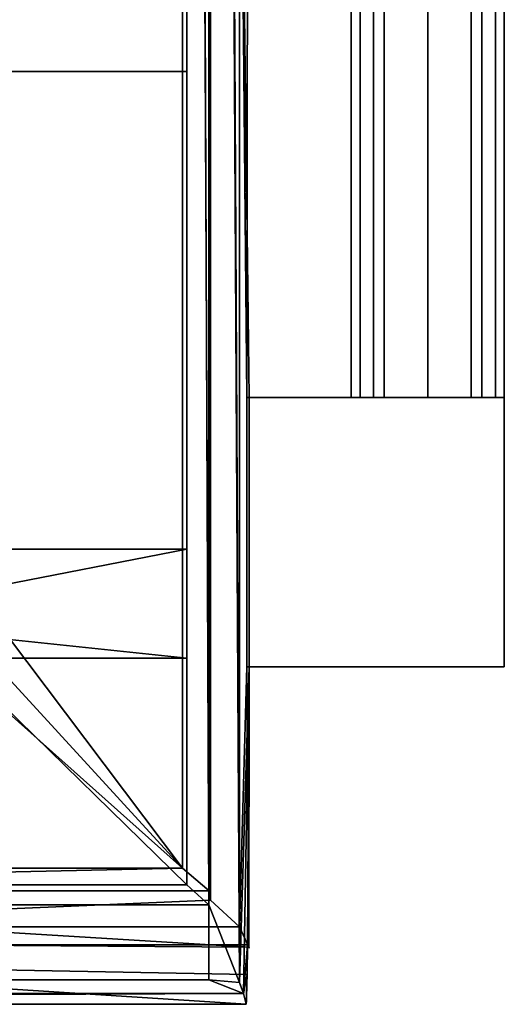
# Model space of a CAD drawing. Extents: x -271 to 271, y -255 to 247.
# Tile 14 of 21: x 185 to 271, y -255 to -79. Entities that reach past the tile are written whole.
import ezdxf

# ---------------------------------------------------------------- set-up
doc = ezdxf.new("R2010")
doc.units = 0
doc.header["$MEASUREMENT"] = 0
doc.layers.add('1', color=7, linetype='Continuous')

# ---------------------------------------------------------------- blocks, each defined once
blk = doc.blocks.new('UG_SURFACE_011')
at = {"layer": '1', "color": 253, "linetype": 'Continuous'}
for points in [[(221.344426, 240.628362, -99.738464), (224.10199, 240.875468, -98.299347), (224.10199, -251.294732, -98.299347)], [(224.10199, -251.294732, -98.299347), (218.58938, -237.39329, -101.176269), (218.58938, 240.373701, -101.176269), (221.344426, 240.628362, -99.738464)], [(224.10199, -251.294732, -98.299347), (218.58938, -250.800669, -101.176269), (218.58938, -237.39329, -101.176269)]]:
    blk.add_3dface(points, dxfattribs=at)
blk = doc.blocks.new('UG_SURFACE_013')
at = {"layer": '1', "color": 253, "linetype": 'Continuous'}
blk.add_3dface([(-218.58938, -250.800669, -101.176269), (-218.58938, -237.39329, -101.176269), (218.58938, -237.39329, -101.176269), (218.58938, -250.800669, -101.176269)], dxfattribs=at)
blk = doc.blocks.new('UG_SURFACE_028')
at = {"layer": '1', "color": 253, "linetype": 'Continuous'}
for points in [[(221.507773, 239.440739, 2.357716), (218.916968, 239.07508, 4.168534), (218.916968, -236.539021, 4.168534), (224.10199, -241.331294, 0.544513)], [(224.10199, -241.331294, 0.544513), (224.10199, 239.794388, 0.544513), (221.507773, 239.440739, 2.357716)]]:
    blk.add_3dface(points, dxfattribs=at)
blk = doc.blocks.new('UG_SURFACE_030')
at = {"layer": '1', "color": 253, "linetype": 'Continuous'}
blk.add_3dface([(-218.58938, -237.39329, -101.176269), (-214.674816, -233.820006, -123.000003), (214.674816, -233.820006, -123.000003), (218.58938, -237.39329, -101.176269)], dxfattribs=at)
blk = doc.blocks.new('UG_SURFACE_044')
at = {"layer": '1', "color": 253, "linetype": 'Continuous'}
for points in [[(108.351335, -244.802058, -34.012854), (166.94577, -244.565502, -68.743274), (166.22667, -241.331294, 0.544513)], [(166.22667, -241.331294, 0.544513), (108.351335, -241.331294, 0.544513), (108.351335, -244.802058, -34.012854)], [(225.74091, -244.979113, -38.459349), (224.10199, -241.331294, 0.544513), (166.22667, -241.331294, 0.544513)], [(166.22667, -241.331294, 0.544513), (166.94577, -244.565502, -68.743274), (225.74091, -244.979113, -38.459349)], [(108.351335, -244.802058, -34.012854), (108.351335, -244.565502, -68.743274), (166.94577, -244.565502, -68.743274)], [(166.94577, -244.565502, -68.743274), (225.540206, -244.565502, -68.743274), (225.74091, -244.979113, -38.459349)]]:
    blk.add_3dface(points, dxfattribs=at)
blk = doc.blocks.new('UG_SURFACE_058')
at = {"layer": '1', "color": 253, "linetype": 'Continuous'}
for points in [[(28.284272, 28.28427, 30.999999), (39.999999, 0, 30.999999), (213.937938, -230.826914, 30.999999), (213.937938, 232.157499, 30.999999)], [(213.937938, -230.826914, 30.999999), (39.999999, 0, 30.999999), (28.284272, -28.28427, 30.999999)], [(-213.937938, -230.826914, 30.999999), (213.937938, -230.826914, 30.999999), (0, -39.999999, 30.999999), (-28.28427, -28.28427, 30.999999)], [(28.284272, -28.28427, 30.999999), (0, -39.999999, 30.999999), (213.937938, -230.826914, 30.999999)]]:
    blk.add_3dface(points, dxfattribs=at)
blk = doc.blocks.new('UG_SURFACE_059')
at = {"layer": '1', "color": 253, "linetype": 'Continuous'}
for points in [[(225.433573, -249.864921, -72.257414), (225.540206, -244.565502, -68.743274), (108.351335, -244.565502, -68.743274), (108.351335, -247.616723, -70.766598)], [(-225.309625, -255.163461, -75.770989), (225.309625, -255.163461, -75.770989), (108.351335, -247.616723, -70.766598), (-109.342568, -247.616723, -70.766598)], [(108.351335, -247.616723, -70.766598), (225.309625, -255.163461, -75.770989), (225.433573, -249.864921, -72.257414)]]:
    blk.add_3dface(points, dxfattribs=at)
blk = doc.blocks.new('UG_SURFACE_069')
at = {"layer": '1', "color": 253, "linetype": 'Continuous'}
for points in [[(271.376163, -194.89789, -24.534229), (225.401327, -194.89789, -24.534229), (225.750282, -194.89789, -39.121989)], [(225.750282, -194.89789, -39.121989), (225.800633, -194.89789, -53.71384), (271.376163, -194.89789, -53.71384), (271.376163, -194.89789, -24.534229)]]:
    blk.add_3dface(points, dxfattribs=at)
blk = doc.blocks.new('UG_SURFACE_076')
at = {"layer": '1', "color": 253, "linetype": 'Continuous'}
for points in [[(224.794924, -253.228277, -87.039948), (-224.794924, -253.228277, -87.039948), (-218.58938, -250.800669, -101.176269), (218.58938, -250.800669, -101.176269)], [(218.58938, -250.800669, -101.176269), (224.10199, -251.294732, -98.299347), (224.794924, -253.228277, -87.039948)], [(224.794924, -253.228277, -87.039948), (225.309625, -255.163461, -75.770989), (-225.309625, -255.163461, -75.770989)], [(224.794924, -253.228277, -87.039948), (-225.309625, -255.163461, -75.770989), (-224.794924, -253.228277, -87.039948)]]:
    blk.add_3dface(points, dxfattribs=at)
blk = doc.blocks.new('UG_SURFACE_097')
at = {"layer": '1', "color": 253, "linetype": 'Continuous'}
for points in [[(218.916968, -236.539021, 4.168534), (218.690276, -234.923542, 5.390187), (108.351335, -234.923542, 5.390187), (108.351335, -241.331294, 0.544513)], [(108.351335, -241.331294, 0.544513), (224.10199, -241.331294, 0.544513), (218.916968, -236.539021, 4.168534)]]:
    blk.add_3dface(points, dxfattribs=at)
blk = doc.blocks.new('UG_SURFACE_098')
at = {"layer": '1', "color": 253, "linetype": 'Continuous'}
for points in [[(244.030908, -146.82743, -38.867109), (245.622694, -146.82743, -35.024185), (245.622694, 146.82743, -35.024185), (244.030908, 146.82743, -38.867109)], [(244.030908, 146.82743, -38.867109), (248.03552, 146.82743, -48.53512), (248.03552, -146.82743, -48.53512), (244.030908, -146.82743, -38.867109)], [(248.03552, 146.82743, -29.199094), (245.622694, 146.82743, -35.024185), (245.622694, -146.82743, -35.024185), (248.03552, -146.82743, -29.199094)], [(248.03552, -146.82743, -29.199094), (257.703543, -146.82743, -25.194472), (257.703543, 146.82743, -25.194472), (248.03552, 146.82743, -29.199094)], [(248.03552, 146.82743, -48.53512), (249.920681, 146.82743, -49.315978), (249.920681, -146.82743, -49.315978), (248.03552, -146.82743, -48.53512)], [(257.703543, -146.82743, -52.539743), (249.920681, -146.82743, -49.315978), (249.920681, 146.82743, -49.315978), (257.703543, 146.82743, -52.539743)], [(257.703543, 146.82743, -52.539743), (265.486389, 146.82743, -49.315978), (265.486389, -146.82743, -49.315978), (257.703543, -146.82743, -52.539743)], [(267.371565, 146.82743, -29.199094), (257.703543, 146.82743, -25.194472), (257.703543, -146.82743, -25.194472), (267.371565, -146.82743, -29.199094)], [(267.371565, -146.82743, -48.53512), (265.486389, -146.82743, -49.315978), (265.486389, 146.82743, -49.315978), (267.371565, 146.82743, -48.53512)], [(267.371565, -146.82743, -29.199094), (269.784391, -146.82743, -35.024185), (269.784391, 146.82743, -35.024185), (267.371565, 146.82743, -29.199094)], [(271.376163, -146.82743, -38.867109), (267.371565, -146.82743, -48.53512), (267.371565, 146.82743, -48.53512), (271.376163, 146.82743, -38.867109)], [(271.376163, 146.82743, -38.867109), (269.784391, 146.82743, -35.024185), (269.784391, -146.82743, -35.024185), (271.376163, -146.82743, -38.867109)]]:
    blk.add_3dface(points, dxfattribs=at)
blk = doc.blocks.new('UG_SURFACE_100')
at = {"layer": '1', "color": 253, "linetype": 'Continuous'}
for points in [[(271.376163, -146.82743, -38.867109), (271.376163, -146.82743, -24.534229), (271.376163, -194.89789, -24.534229)], [(271.376163, -194.89789, -24.534229), (271.376163, -194.89789, -53.71384), (271.376163, -146.82743, -53.71384), (271.376163, -146.82743, -38.867109)]]:
    blk.add_3dface(points, dxfattribs=at)
blk = doc.blocks.new('UG_SURFACE_110')
at = {"layer": '1', "color": 253, "linetype": 'Continuous'}
for points in [[(218.690276, -234.923542, 5.390187), (218.916968, 239.07508, 4.168534), (216.411486, 235.950112, 17.67033)], [(218.690276, -234.923542, 5.390187), (218.916968, -236.539021, 4.168534), (218.916968, 239.07508, 4.168534)], [(216.411486, 235.950112, 17.67033), (213.937938, 232.157499, 30.999999), (213.937938, -230.826914, 30.999999), (218.690276, -234.923542, 5.390187)]]:
    blk.add_3dface(points, dxfattribs=at)
blk = doc.blocks.new('UG_SURFACE_112')
at = {"layer": '1', "color": 253, "linetype": 'Continuous'}
for points in [[(224.10199, -0.768453, 0.544513), (225.401327, -146.82743, -24.534229), (225.800633, 146.82743, -53.71384)], [(224.10199, -5.209629, -98.299347), (225.800633, 146.82743, -53.71384), (225.401327, -146.82743, -24.534229)], [(224.10199, -0.768453, 0.544513), (224.10199, -241.331294, 0.544513), (225.401327, -194.89789, -24.534229), (225.401327, -146.82743, -24.534229)], [(224.10199, -251.294732, -98.299347), (224.10199, -5.209629, -98.299347), (225.800633, -146.82743, -53.71384), (225.800633, -194.89789, -53.71384)], [(225.401327, -146.82743, -24.534229), (225.800633, -146.82743, -53.71384), (224.10199, -5.209629, -98.299347)], [(224.794924, -253.228277, -87.039948), (224.10199, -251.294732, -98.299347), (225.800633, -194.89789, -53.71384)], [(225.401327, -194.89789, -24.534229), (224.10199, -241.331294, 0.544513), (225.74091, -244.979113, -38.459349)], [(224.794924, -253.228277, -87.039948), (225.800633, -194.89789, -53.71384), (225.540206, -244.565502, -68.743274)], [(225.74091, -244.979113, -38.459349), (225.800633, -194.89789, -53.71384), (225.401327, -194.89789, -24.534229)], [(225.74091, -244.979113, -38.459349), (225.540206, -244.565502, -68.743274), (225.800633, -194.89789, -53.71384)], [(225.540206, -244.565502, -68.743274), (225.433573, -249.864921, -72.257414), (224.794924, -253.228277, -87.039948)], [(225.433573, -249.864921, -72.257414), (225.309625, -255.163461, -75.770989), (224.794924, -253.228277, -87.039948)]]:
    blk.add_3dface(points, dxfattribs=at)
blk = doc.blocks.new('UG_SURFACE_115')
at = {"layer": '1', "color": 253, "linetype": 'Continuous'}
for points in [[(213.937938, -230.826914, 30.999999), (-213.937938, -230.826914, 30.999999), (-109.342568, -233.176619, 16.31096), (108.351335, -233.176619, 16.31096)], [(108.351335, -233.176619, 16.31096), (108.351335, -234.923542, 5.390187), (218.690276, -234.923542, 5.390187), (213.937938, -230.826914, 30.999999)]]:
    blk.add_3dface(points, dxfattribs=at)
blk = doc.blocks.new('UG_SURFACE_118')
at = {"layer": '1', "color": 253, "linetype": 'Continuous'}
blk.add_3dface([(225.800633, -146.82743, -53.71384), (271.376163, -146.82743, -53.71384), (271.376163, -194.89789, -53.71384), (225.800633, -194.89789, -53.71384)], dxfattribs=at)
blk = doc.blocks.new('UG_SURFACE_142')
at = {"layer": '1', "color": 253, "linetype": 'Continuous'}
for points in [[(174.75, 88.619024, -123.000003), (214.674816, 88.619024, -123.000003), (214.674816, -88.619024, -123.000003), (174.75, -88.619024, -123.000003)], [(174.75, -88.619024, -123.000003), (214.674816, -88.619024, -123.000003), (214.674816, -173.869029, -123.000003), (174.75, -173.869029, -123.000003)], [(179.192394, -180.807605, -123.000003), (174.75, -178.967521, -123.000003), (174.75, -173.869029, -123.000003), (214.674816, -173.869029, -123.000003)], [(214.674816, -173.869029, -123.000003), (214.674816, -193.369031, -123.000003), (182.999998, -189.999998, -123.000003), (179.192394, -180.807605, -123.000003)], [(214.674816, -193.369031, -123.000003), (181.604505, -193.369031, -123.000003), (182.999998, -189.999998, -123.000003)], [(179.192394, -199.19239, -123.000003), (181.604505, -193.369031, -123.000003), (214.674816, -193.369031, -123.000003), (214.674816, -233.820006, -123.000003)], [(214.674816, -233.820006, -123.000003), (174.75, -233.820006, -123.000003), (174.75, -201.03249, -123.000003), (179.192394, -199.19239, -123.000003)]]:
    blk.add_3dface(points, dxfattribs=at)
blk = doc.blocks.new('UG_SURFACE_148')
at = {"layer": '1', "color": 253, "linetype": 'Continuous'}
blk.add_3dface([(225.401327, -194.89789, -24.534229), (271.376163, -194.89789, -24.534229), (271.376163, -146.82743, -24.534229), (225.401327, -146.82743, -24.534229)], dxfattribs=at)
blk = doc.blocks.new('UG_SURFACE_163')
at = {"layer": '1', "color": 253, "linetype": 'Continuous'}
for points in [[(257.703543, -146.82743, -25.194472), (248.03552, -146.82743, -29.199094), (225.401327, -146.82743, -24.534229)], [(225.401327, -146.82743, -24.534229), (271.376163, -146.82743, -24.534229), (257.703543, -146.82743, -25.194472)], [(225.750282, -146.82743, -39.121989), (225.401327, -146.82743, -24.534229), (248.03552, -146.82743, -29.199094), (244.030908, -146.82743, -38.867109)], [(244.030908, -146.82743, -38.867109), (248.03552, -146.82743, -48.53512), (225.800633, -146.82743, -53.71384), (225.750282, -146.82743, -39.121989)], [(257.703543, -146.82743, -52.539743), (271.376163, -146.82743, -53.71384), (225.800633, -146.82743, -53.71384)], [(225.800633, -146.82743, -53.71384), (248.03552, -146.82743, -48.53512), (257.703543, -146.82743, -52.539743)], [(267.371565, -146.82743, -29.199094), (257.703543, -146.82743, -25.194472), (271.376163, -146.82743, -24.534229)], [(271.376163, -146.82743, -53.71384), (257.703543, -146.82743, -52.539743), (267.371565, -146.82743, -48.53512)], [(267.371565, -146.82743, -48.53512), (271.376163, -146.82743, -38.867109), (271.376163, -146.82743, -53.71384)], [(271.376163, -146.82743, -24.534229), (271.376163, -146.82743, -38.867109), (267.371565, -146.82743, -29.199094)]]:
    blk.add_3dface(points, dxfattribs=at)
blk = doc.blocks.new('UG_SURFACE_194')
at = {"layer": '1', "color": 253, "linetype": 'Continuous'}
for points in [[(216.623396, 238.174975, -112.136655), (218.58938, 240.373701, -101.176269), (218.58938, -237.39329, -101.176269)], [(218.58938, -237.39329, -101.176269), (214.674816, -233.820006, -123.000003), (214.674816, 235.538274, -123.000003), (216.623396, 238.174975, -112.136655)]]:
    blk.add_3dface(points, dxfattribs=at)

msp = doc.modelspace()

# ---------------------------------------------------------------- linework, layer by layer
at = {"layer": '1', "color": 43, "linetype": 'Continuous'}
for p, q in [((224.1, -251.29, -98.3), (224.1, 240.88, -98.3)), ((218.59, -237.39, -101.18), (218.59, 240.37, -101.18)), ((224.1, -241.33, 0.54), (224.1, 239.79, 0.54)), ((218.92, -236.54, 4.17), (218.92, 239.08, 4.17)), ((214.67, -233.82, -123), (214.67, 235.54, -123)), ((213.94, -230.83, 31), (213.94, 232.16, 31)), ((271.38, -146.83, -24.53), (225.4, -146.83, -24.53)), ((225.4, -194.9, -24.53), (225.4, -146.83, -24.53)), ((225.8, -146.83, -53.71), (225.8, -194.9, -53.71)), ((271.38, -146.83, -53.71), (225.8, -146.83, -53.71)), ((271.38, -146.83, -53.71), (271.38, -146.83, -38.87)), ((271.38, -194.9, -53.71), (271.38, -146.83, -53.71)), ((271.38, -146.83, -38.87), (271.38, -146.83, -24.53)), ((271.38, -146.83, -24.53), (271.38, -194.9, -24.53)), ((271.38, -194.9, -24.53), (225.4, -194.9, -24.53)), ((271.38, -194.9, -53.71), (225.8, -194.9, -53.71)), ((271.38, -194.9, -24.53), (271.38, -194.9, -53.71)), ((213.94, -230.83, 31), (-213.94, -230.83, 31)), ((213.94, -230.83, 31), (218.69, -234.92, 5.39)), ((214.67, -233.82, -123), (-214.67, -233.82, -123)), ((218.59, -237.39, -101.18), (214.67, -233.82, -123)), ((218.69, -234.92, 5.39), (108.35, -234.92, 5.39)), ((218.69, -234.92, 5.39), (218.92, -236.54, 4.17)), ((218.92, -236.54, 4.17), (224.1, -241.33, 0.54)), ((218.59, -237.39, -101.18), (-218.59, -237.39, -101.18)), ((218.59, -250.8, -101.18), (218.59, -237.39, -101.18)), ((224.1, -241.33, 0.54), (108.35, -241.33, 0.54)), ((225.54, -244.57, -68.74), (108.35, -244.57, -68.74)), ((218.59, -250.8, -101.18), (-218.59, -250.8, -101.18)), ((224.1, -251.29, -98.3), (218.59, -250.8, -101.18)), ((225.31, -255.16, -75.77), (-225.31, -255.16, -75.77))]:
    msp.add_line(p, q, dxfattribs=at)
at = {"layer": '1', "color": 43, "linetype": 'Continuous', "extrusion": (0, -1, 0)}
msp.add_circle((257.7, -38.87, 146.83), 13.67, dxfattribs=at)
at = {"layer": '1', "color": 43, "linetype": 'Continuous', "extrusion": (0, 1, 0)}
msp.add_arc((487.13, -48.88, -146.83), 712.95, 178.04329, 180.38868, dxfattribs=at)
at = {"layer": '1', "color": 43, "linetype": 'Continuous', "extrusion": (0, -1, 0)}
msp.add_arc((-487.13, -48.88, 194.9), 712.95, -0.38868, 1.95671, dxfattribs=at)
at = {"layer": '1', "color": 43, "linetype": 'Continuous', "extrusion": (0, 0.552652, -0.833412)}
msp.add_ellipse((-487.13, -214.61, -48.88), major_axis=(0, 1075.14, 712.95), ratio=0.552652, start_param=1.598664, end_param=1.608527, dxfattribs=at)
at = {"layer": '1', "color": 43, "linetype": 'Continuous', "extrusion": (0, 0.985573, 0.169251)}
msp.add_ellipse((-487.13, -259.78, -48.88), major_axis=(0, 122.43, -712.95), ratio=0.985573, start_param=4.75012, end_param=4.781765, dxfattribs=at)
at = {"layer": '1', "color": 43, "linetype": 'Continuous'}
msp.add_open_spline([(224.1, -241.33, 0.54), (225.7, -244.88, -22.41), (226.19, -245.97, -45.51), (225.54, -244.57, -68.74)], degree=3, dxfattribs=at)

# ---------------------------------------------------------------- block references
for name in ['UG_SURFACE_112', 'UG_SURFACE_011', 'UG_SURFACE_194', 'UG_SURFACE_028', 'UG_SURFACE_110', 'UG_SURFACE_142', 'UG_SURFACE_058', 'UG_SURFACE_098', 'UG_SURFACE_148', 'UG_SURFACE_163', 'UG_SURFACE_118', 'UG_SURFACE_100', 'UG_SURFACE_069', 'UG_SURFACE_115', 'UG_SURFACE_030', 'UG_SURFACE_097', 'UG_SURFACE_013', 'UG_SURFACE_044', 'UG_SURFACE_059', 'UG_SURFACE_076']:
    msp.add_blockref(name, (0, 0))

doc.saveas('drawing.dxf')
